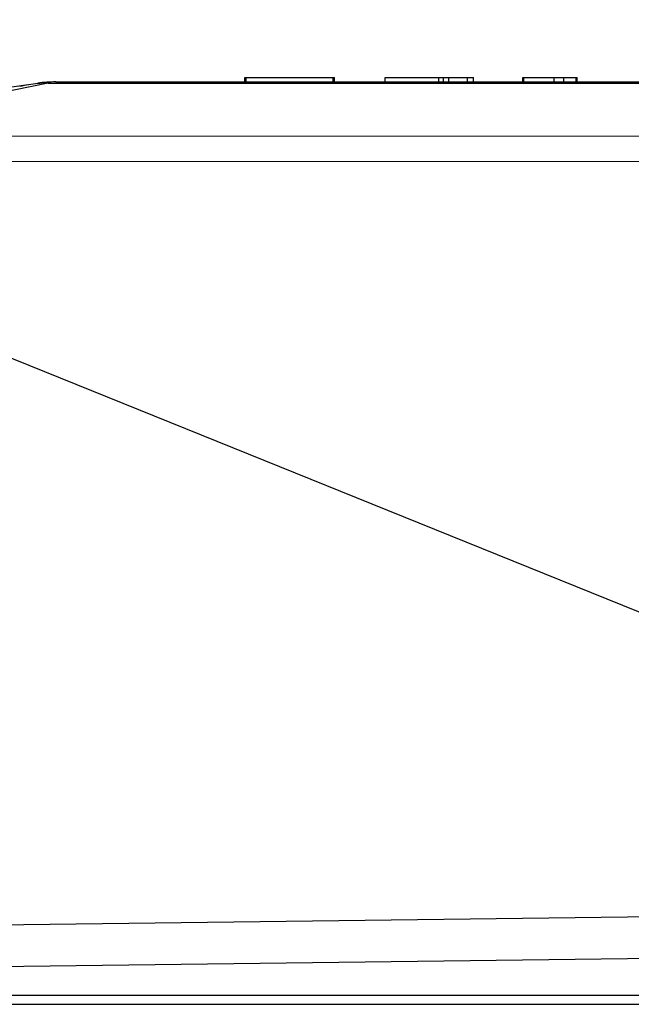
# Model space of a CAD drawing. Header units: millimetres. Extents: x 0 to 420, y 0 to 297.
# Tile 37 of 74: x 173 to 190, y 209 to 238. Entities that reach past the tile are written whole.
import ezdxf

# ---------------------------------------------------------------- set-up
doc = ezdxf.new("R2010")
doc.units = ezdxf.units.MM
doc.header["$LTSCALE"] = 23.1
doc.layers.get('0').update_dxf_attribs({"linetype": 'CONTINUOUS'})
doc.layers.add('COMPONENTS', color=7, linetype='CONTINUOUS')
doc.layers.add('DIMENSION', color=7, linetype='CONTINUOUS')
doc.styles.get("Standard").update_dxf_attribs({"font": 'arial.ttf'})
doc.dimstyles.new('DIMSTYLE_1', dxfattribs={"dimtxt": 3, "dimasz": 3, "dimexe": 0.18, "dimexo": 0.0625, "dimgap": 0.09, "dimtad": 1, "dimlfac": 4, "dimdsep": 46, "dimtxsty": 'STANDARD', "dimblk": '_FILLED', "dimblk1": '_FILLED', "dimblk2": '_FILLED', "dimcen": 0.09, "dimadec": 0, "dimazin": 0, "dimtp": 0.5, "dimtm": 0.5, "dimtfac": 1, "dimtofl": 0, "dimtmove": 0, "dimatfit": 3, "dimldrblk": '_FILLED', "dimfxl": 1, "dimtolj": 1, "dimarcsym": 0})

# ---------------------------------------------------------------- blocks, each defined once
blk = doc.blocks.new('_FILLED')
at = {"color": 0, "linetype": 'BYBLOCK'}
blk.add_solid([(0, 0), (-1, 0.2), (-1, -0.2)], dxfattribs=at)
blk = doc.blocks.new('*D18')
at = {"layer": 'DIMENSION', "color": 2, "linetype": 'CONTINUOUS'}
for p, q in [((161.42, 234.321), (161.42, 247.871)), ((205.17, 235.147), (205.17, 247.871)), ((161.42, 245.871), (183.295, 245.871)), ((205.17, 245.871), (183.295, 245.871))]:
    blk.add_line(p, q, dxfattribs=at)
at = {"layer": 'DIMENSION', "color": 2, "linetype": 'CONTINUOUS', "xscale": 3, "yscale": 3, "zscale": 3, "rotation": 180}
blk.add_blockref('_FILLED', (161.42, 245.871), dxfattribs=at)
at = {"layer": 'DIMENSION', "color": 2, "linetype": 'CONTINUOUS', "xscale": 3, "yscale": 3, "zscale": 3}
blk.add_blockref('_FILLED', (205.17, 245.871), dxfattribs=at)
at = {"layer": 'DIMENSION', "color": 2, "linetype": 'CONTINUOUS', "insert": (183.295, 249.621), "char_height": 3, "width": 6.99257, "attachment_point": 2, "line_spacing_factor": 0.9}
blk.add_mtext('175', dxfattribs=at)

msp = doc.modelspace()

# ---------------------------------------------------------------- linework, layer by layer
at = {"layer": 'COMPONENTS', "color": 9, "linetype": 'CONTINUOUS'}
for p, q in [((173.34044, 235.73999), (173.34044, 235.70975)), ((184.59267, 235.74624), (184.59267, 235.87124)), ((184.73021, 235.74624), (184.73021, 235.87124)), ((184.87977, 235.74624), (184.87977, 235.87124)), ((185.41744, 235.74624), (185.41744, 235.87124)), ((173.34044, 235.70975), (167.17353, 234.48084)), ((173.34044, 235.70975), (193.24886, 235.70975)), ((167.58507, 234.17661), (199.42292, 234.20593)), ((167.72645, 233.44617), (199.42781, 233.47537)), ((167.62154, 211.41259), (200.40938, 211.82558)), ((167.64088, 210.20624), (200.42701, 210.61921)), ((204.06399, 209.42239), (167.65457, 209.42239))]:
    msp.add_line(p, q, dxfattribs=at)
at = {"layer": 'COMPONENTS', "color": 7, "linetype": 'CONTINUOUS'}
for p, q in [((173.55687, 235.74624), (193.03242, 235.74624)), ((178.99932, 235.74624), (178.99932, 235.87124)), ((178.99932, 235.87124), (181.54465, 235.87124)), ((179.04465, 235.74624), (179.04465, 235.87124)), ((181.54465, 235.74624), (181.54465, 235.87124)), ((181.54515, 235.87124), (181.58998, 235.87124)), ((181.58998, 235.74624), (181.58998, 235.87124)), ((183.04465, 235.74624), (183.04465, 235.87124)), ((183.04465, 235.87124), (185.59334, 235.87124)), ((185.59334, 235.74624), (185.59334, 235.87124)), ((187.0104, 235.74624), (187.0104, 235.87124)), ((187.0104, 235.87124), (188.54868, 235.87124)), ((187.04465, 235.74624), (187.04465, 235.87124)), ((187.91503, 235.74624), (187.91503, 235.87124)), ((188.19911, 235.74624), (188.19911, 235.87124)), ((188.54868, 235.74624), (188.54868, 235.87124)), ((188.5522, 235.87124), (188.5789, 235.87124)), ((188.5789, 235.74624), (188.5789, 235.87124)), ((162.73608, 234.26233), (173.03497, 235.70975)), ((173.03626, 235.70154), (173.16039, 235.72088)), ((161.41965, 232.17239), (205.16965, 214.49624)), ((164.51574, 209.17239), (226.29465, 209.17239))]:
    msp.add_line(p, q, dxfattribs=at)
for centre, radius, start, end in [((173.55687, 231.99624), 3.75, 90, 98), ((173.44988, 233.85181), 1.89135, 93.317071, 98.804254), ((183.36591, 169.79201), 66.71408, 98.907205, 99.3601371)]:
    msp.add_arc(centre, radius, start, end, dxfattribs=at)
at = {"layer": 'COMPONENTS', "color": 9, "linetype": 'CONTINUOUS'}
for centre, radius, start, end in [((173.20664, 234.48718), 1.23456, 92.146962, 97.992968), ((173.09274, 233.16387), 2.5579, 84.442868, 88.484385)]:
    msp.add_arc(centre, radius, start, end, dxfattribs=at)

# ---------------------------------------------------------------- dimensions: what is measured, and where the dimension line sits
at = {"layer": 'DIMENSION', "color": 2, "linetype": 'CONTINUOUS'}
dim = msp.add_linear_dim(base=(205.16965, 245.87124), p1=(161.41965, 234.32089), p2=(205.16965, 235.1466), dimstyle='DIMSTYLE_1', dxfattribs=at)
dim.commit()
dim.dimension.update_dxf_attribs({"geometry": '*D18', "text_midpoint": (179.79837, 248.12124), "dimtype": 160})

doc.saveas('drawing.dxf')
